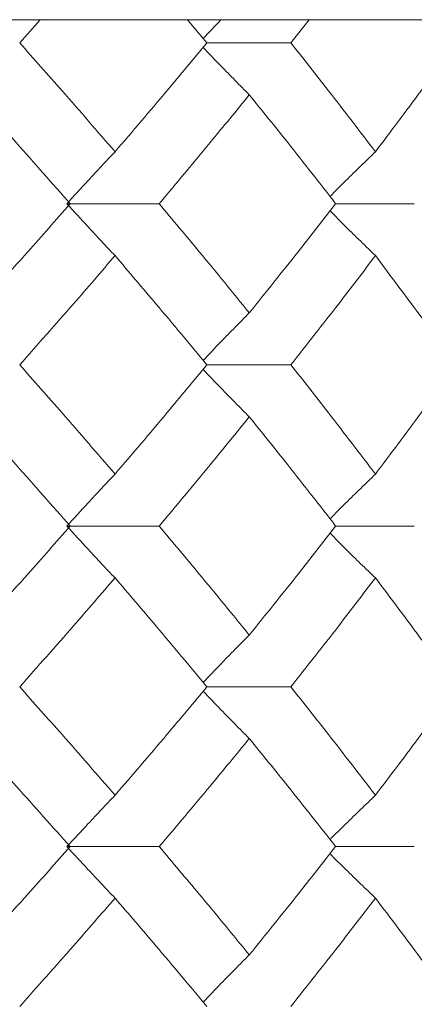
# Model space of a CAD drawing. Header units: inches. Extents: x -4.1 to 22.8, y -8.3 to 17.7.
# Tile 106 of 130: x 13.641 to 13.791, y 1.745 to 2.118. Entities that reach past the tile are written whole.
import ezdxf

# ---------------------------------------------------------------- set-up
doc = ezdxf.new("R2010")
doc.units = ezdxf.units.IN
doc.header["$MEASUREMENT"] = 0

msp = doc.modelspace()

# ---------------------------------------------------------------- linework, layer by layer
at = {"color": 7, "linetype": 'Continuous', "lineweight": 15}
for p, q in [((14.34686, 2.11819), (13.61825, 2.11819)), ((13.64119, 2.10937), (13.64901, 2.11819)), ((13.71223, 2.10937), (13.70482, 2.11819)), ((13.74411, 2.10937), (13.75106, 2.11819)), ((13.71223, 2.10937), (13.74411, 2.10937)), ((13.65911, 2.04841), (13.69414, 2.04841)), ((13.7611, 2.04841), (13.79096, 2.04841)), ((13.71223, 1.98729), (13.74411, 1.98729)), ((13.65911, 1.92616), (13.69414, 1.92616)), ((13.7611, 1.92616), (13.79096, 1.92616)), ((13.71223, 1.86521), (13.74411, 1.86521)), ((13.65911, 1.80459), (13.69414, 1.80459)), ((13.7611, 1.80459), (13.79096, 1.80459))]:
    msp.add_line(p, q, dxfattribs=at)
for points, knots in [([(13.71768, 2.11819), (13.71765, 2.11816), (13.71534, 2.11581), (13.71306, 2.11341), (13.71081, 2.11105)], [0, 0, 0, 0, 0.013315, 1, 1, 1, 1]), ([(13.67738, 2.0681), (13.67071, 2.07581), (13.65881, 2.08958), (13.64657, 2.10332), (13.64119, 2.10937)], [0, 0, 0, 0, 0.560339, 1, 1, 1, 1]), ([(13.67738, 2.0681), (13.68398, 2.07581), (13.69576, 2.08958), (13.7072, 2.10332), (13.71223, 2.10937)], [0, 0, 0, 0, 0.560338, 1, 1, 1, 1]), ([(13.72833, 2.08973), (13.72654, 2.09154), (13.72294, 2.09514), (13.7171, 2.10111), (13.71307, 2.10532), (13.71081, 2.10767)], [0, 0, 0, 0, 0.30526, 0.610522, 1, 1, 1, 1]), ([(13.7762, 2.0681), (13.7703, 2.07581), (13.75979, 2.08958), (13.7489, 2.10332), (13.74411, 2.10937)], [0, 0, 0, 0, 0.560339, 1, 1, 1, 1]), ([(13.7762, 2.0681), (13.78201, 2.07581), (13.79239, 2.08958), (13.8024, 2.10332), (13.80681, 2.10937)], [0, 0, 0, 0, 0.560339, 1, 1, 1, 1]), ([(13.66032, 2.04841), (13.65353, 2.05613), (13.64142, 2.06991), (13.62897, 2.08368), (13.62349, 2.08973)], [0, 0, 0, 0, 0.5602737, 1, 1, 1, 1]), ([(13.69414, 2.04841), (13.70062, 2.05613), (13.71218, 2.06991), (13.7234, 2.08368), (13.72833, 2.08973)], [0, 0, 0, 0, 0.5602729, 1, 1, 1, 1]), ([(13.7611, 2.04841), (13.75508, 2.05613), (13.74433, 2.06991), (13.73322, 2.08368), (13.72833, 2.08973)], [0, 0, 0, 0, 0.560273, 1, 1, 1, 1]), ([(13.67738, 2.0681), (13.67567, 2.06629), (13.67224, 2.06268), (13.66614, 2.05614), (13.66178, 2.05135), (13.65911, 2.04841)], [0, 0, 0, 0, 0.278869, 0.55774, 1, 1, 1, 1]), ([(13.7762, 2.0681), (13.77433, 2.06629), (13.77059, 2.06268), (13.76483, 2.05704), (13.76098, 2.05316), (13.75896, 2.05114)], [0, 0, 0, 0, 0.3232504, 0.6465029, 1, 1, 1, 1]), ([(13.62349, 2.00701), (13.63045, 2.01474), (13.64288, 2.02855), (13.65499, 2.04234), (13.66032, 2.04841)], [0, 0, 0, 0, 0.560136, 1, 1, 1, 1]), ([(13.67738, 2.02871), (13.67567, 2.03051), (13.67225, 2.03413), (13.66614, 2.04068), (13.66178, 2.04547), (13.65911, 2.04841)], [0, 0, 0, 0, 0.2787742, 0.5575507, 1, 1, 1, 1]), ([(13.72833, 2.00701), (13.72204, 2.01474), (13.71082, 2.02855), (13.69924, 2.04234), (13.69414, 2.04841)], [0, 0, 0, 0, 0.5601356, 1, 1, 1, 1]), ([(13.72833, 2.00701), (13.73455, 2.01474), (13.74564, 2.02855), (13.75638, 2.04234), (13.7611, 2.04841)], [0, 0, 0, 0, 0.560136, 1, 1, 1, 1]), ([(13.7762, 2.02871), (13.77433, 2.03051), (13.77059, 2.03413), (13.76484, 2.03978), (13.76098, 2.04365), (13.75897, 2.04568)], [0, 0, 0, 0, 0.323204, 0.646413, 1, 1, 1, 1]), ([(13.64119, 1.98729), (13.64803, 1.99502), (13.66026, 2.00883), (13.67215, 2.02263), (13.67738, 2.02871)], [0, 0, 0, 0, 0.560071, 1, 1, 1, 1]), ([(13.71223, 1.98729), (13.70582, 1.99502), (13.69437, 2.00883), (13.68257, 2.02263), (13.67738, 2.02871)], [0, 0, 0, 0, 0.560071, 1, 1, 1, 1]), ([(13.74411, 1.98729), (13.7502, 1.99502), (13.76107, 2.00883), (13.77157, 2.02263), (13.7762, 2.02871)], [0, 0, 0, 0, 0.560071, 1, 1, 1, 1]), ([(13.80681, 1.98729), (13.80119, 1.99502), (13.79117, 2.00883), (13.78077, 2.02263), (13.7762, 2.02871)], [0, 0, 0, 0, 0.560071, 1, 1, 1, 1]), ([(13.72833, 2.00701), (13.72654, 2.0052), (13.72295, 2.00158), (13.7171, 1.99559), (13.71307, 1.99136), (13.71081, 1.98899)], [0, 0, 0, 0, 0.304693, 0.609386, 1, 1, 1, 1]), ([(13.67738, 1.94587), (13.67072, 1.9536), (13.65881, 1.9674), (13.64657, 1.98121), (13.64119, 1.98729)], [0, 0, 0, 0, 0.559933, 1, 1, 1, 1]), ([(13.67738, 1.94587), (13.68398, 1.9536), (13.69576, 1.9674), (13.7072, 1.98121), (13.71223, 1.98729)], [0, 0, 0, 0, 0.559932, 1, 1, 1, 1]), ([(13.7762, 1.94587), (13.77031, 1.9536), (13.75978, 1.9674), (13.7489, 1.98121), (13.74411, 1.98729)], [0, 0, 0, 0, 0.559933, 1, 1, 1, 1]), ([(13.7762, 1.94587), (13.78201, 1.9536), (13.79239, 1.9674), (13.8024, 1.98121), (13.80681, 1.98729)], [0, 0, 0, 0, 0.559932, 1, 1, 1, 1]), ([(13.72833, 1.96756), (13.72654, 1.96937), (13.72295, 1.97299), (13.7171, 1.97898), (13.71308, 1.98321), (13.71081, 1.98559)], [0, 0, 0, 0, 0.304725, 0.609448, 1, 1, 1, 1]), ([(13.66032, 1.92616), (13.65353, 1.93389), (13.64141, 1.94768), (13.62897, 1.96149), (13.62349, 1.96756)], [0, 0, 0, 0, 0.559868, 1, 1, 1, 1]), ([(13.69414, 1.92616), (13.70062, 1.93389), (13.71218, 1.94768), (13.7234, 1.96149), (13.72833, 1.96756)], [0, 0, 0, 0, 0.559867, 1, 1, 1, 1]), ([(13.7611, 1.92616), (13.75508, 1.93389), (13.74433, 1.94768), (13.73322, 1.96149), (13.72833, 1.96756)], [0, 0, 0, 0, 0.5598681, 1, 1, 1, 1]), ([(13.67738, 1.94587), (13.67567, 1.94406), (13.67225, 1.94045), (13.66614, 1.93389), (13.66178, 1.9291), (13.65911, 1.92616)], [0, 0, 0, 0, 0.278776, 0.557551, 1, 1, 1, 1]), ([(13.7762, 1.94587), (13.77433, 1.94406), (13.77059, 1.94044), (13.76484, 1.9348), (13.76098, 1.93092), (13.75896, 1.92889)], [0, 0, 0, 0, 0.323147, 0.646295, 1, 1, 1, 1]), ([(13.62349, 1.88484), (13.63045, 1.89255), (13.64289, 1.90631), (13.65499, 1.9201), (13.66032, 1.92616)], [0, 0, 0, 0, 0.5597302, 1, 1, 1, 1]), ([(13.67738, 1.90648), (13.67567, 1.90828), (13.67224, 1.91189), (13.66614, 1.91844), (13.66178, 1.92323), (13.65911, 1.92616)], [0, 0, 0, 0, 0.278869, 0.55774, 1, 1, 1, 1]), ([(13.72833, 1.88484), (13.72204, 1.89255), (13.71081, 1.90631), (13.69924, 1.9201), (13.69414, 1.92616)], [0, 0, 0, 0, 0.55973, 1, 1, 1, 1]), ([(13.72833, 1.88484), (13.73454, 1.89255), (13.74564, 1.90631), (13.75638, 1.9201), (13.7611, 1.92616)], [0, 0, 0, 0, 0.55973, 1, 1, 1, 1]), ([(13.7762, 1.90648), (13.77433, 1.90828), (13.77059, 1.91189), (13.76483, 1.91754), (13.76098, 1.92141), (13.75897, 1.92343)], [0, 0, 0, 0, 0.323314, 0.64663, 1, 1, 1, 1]), ([(13.64119, 1.86521), (13.64803, 1.8729), (13.66026, 1.88665), (13.67215, 1.90041), (13.67738, 1.90648)], [0, 0, 0, 0, 0.5596643, 1, 1, 1, 1]), ([(13.71223, 1.86521), (13.70582, 1.8729), (13.69436, 1.88665), (13.68257, 1.90041), (13.67738, 1.90648)], [0, 0, 0, 0, 0.5596646, 1, 1, 1, 1]), ([(13.74411, 1.86521), (13.7502, 1.8729), (13.76107, 1.88665), (13.77157, 1.90041), (13.7762, 1.90648)], [0, 0, 0, 0, 0.559664, 1, 1, 1, 1]), ([(13.80681, 1.86521), (13.80119, 1.8729), (13.79117, 1.88665), (13.78077, 1.90041), (13.7762, 1.90648)], [0, 0, 0, 0, 0.559664, 1, 1, 1, 1]), ([(13.72833, 1.88484), (13.72654, 1.88304), (13.72294, 1.87943), (13.7171, 1.87346), (13.71307, 1.86926), (13.71081, 1.8669)], [0, 0, 0, 0, 0.305231, 0.610465, 1, 1, 1, 1]), ([(13.67738, 1.82409), (13.67072, 1.83175), (13.6588, 1.84545), (13.64657, 1.85916), (13.64119, 1.86521)], [0, 0, 0, 0, 0.559528, 1, 1, 1, 1]), ([(13.67738, 1.82409), (13.68398, 1.83175), (13.69576, 1.84545), (13.70719, 1.85916), (13.71223, 1.86521)], [0, 0, 0, 0, 0.5595273, 1, 1, 1, 1]), ([(13.72833, 1.84561), (13.72653, 1.84741), (13.72294, 1.85101), (13.71709, 1.85697), (13.71307, 1.86116), (13.71081, 1.86352)], [0, 0, 0, 0, 0.305464, 0.610931, 1, 1, 1, 1]), ([(13.7762, 1.82409), (13.77031, 1.83175), (13.75978, 1.84545), (13.7489, 1.85916), (13.74411, 1.86521)], [0, 0, 0, 0, 0.5595274, 1, 1, 1, 1]), ([(13.7762, 1.82409), (13.78201, 1.83175), (13.7924, 1.84545), (13.8024, 1.85916), (13.80681, 1.86521)], [0, 0, 0, 0, 0.559527, 1, 1, 1, 1]), ([(13.66032, 1.80459), (13.65353, 1.81223), (13.64141, 1.82589), (13.62897, 1.83958), (13.62349, 1.84561)], [0, 0, 0, 0, 0.559461, 1, 1, 1, 1]), ([(13.69414, 1.80459), (13.70062, 1.81223), (13.71219, 1.82589), (13.72339, 1.83958), (13.72833, 1.84561)], [0, 0, 0, 0, 0.559461, 1, 1, 1, 1]), ([(13.7611, 1.80459), (13.75508, 1.81223), (13.74432, 1.82589), (13.73322, 1.83958), (13.72833, 1.84561)], [0, 0, 0, 0, 0.559462, 1, 1, 1, 1]), ([(13.67738, 1.82409), (13.67566, 1.8223), (13.67223, 1.8187), (13.66613, 1.81222), (13.66177, 1.80748), (13.65911, 1.80459)], [0, 0, 0, 0, 0.279853, 0.559705, 1, 1, 1, 1]), ([(13.7762, 1.82409), (13.77432, 1.8223), (13.77057, 1.8187), (13.76482, 1.81311), (13.76097, 1.80928), (13.75896, 1.80729)], [0, 0, 0, 0, 0.324399, 0.648796, 1, 1, 1, 1]), ([(13.62349, 1.76356), (13.63046, 1.77124), (13.64288, 1.78493), (13.65499, 1.79858), (13.66032, 1.80459)], [0, 0, 0, 0, 0.560541, 1, 1, 1, 1]), ([(13.67738, 1.78508), (13.67566, 1.78688), (13.67223, 1.79047), (13.66613, 1.79696), (13.66177, 1.80169), (13.65911, 1.80459)], [0, 0, 0, 0, 0.279852, 0.559705, 1, 1, 1, 1]), ([(13.72833, 1.76356), (13.72204, 1.77124), (13.71082, 1.78493), (13.69923, 1.79858), (13.69414, 1.80459)], [0, 0, 0, 0, 0.560542, 1, 1, 1, 1]), ([(13.72833, 1.76356), (13.73455, 1.77124), (13.74564, 1.78493), (13.75638, 1.79858), (13.7611, 1.80459)], [0, 0, 0, 0, 0.560541, 1, 1, 1, 1]), ([(13.7762, 1.78508), (13.77432, 1.78688), (13.77057, 1.79047), (13.76482, 1.79606), (13.76097, 1.79989), (13.75897, 1.80188)], [0, 0, 0, 0, 0.324452, 0.648903, 1, 1, 1, 1]), ([(13.64119, 1.74397), (13.64803, 1.75165), (13.66025, 1.76537), (13.67215, 1.77906), (13.67738, 1.78508)], [0, 0, 0, 0, 0.560476, 1, 1, 1, 1]), ([(13.71223, 1.74397), (13.70581, 1.75165), (13.69437, 1.76537), (13.68257, 1.77906), (13.67738, 1.78508)], [0, 0, 0, 0, 0.560476, 1, 1, 1, 1]), ([(13.74411, 1.74397), (13.7502, 1.75165), (13.76106, 1.76537), (13.77158, 1.77906), (13.7762, 1.78508)], [0, 0, 0, 0, 0.560476, 1, 1, 1, 1]), ([(13.80681, 1.74397), (13.80119, 1.75165), (13.79117, 1.76537), (13.78077, 1.77906), (13.7762, 1.78508)], [0, 0, 0, 0, 0.560476, 1, 1, 1, 1]), ([(13.72833, 1.76356), (13.72653, 1.76176), (13.72294, 1.75816), (13.71709, 1.75221), (13.71307, 1.74801), (13.71081, 1.74565)], [0, 0, 0, 0, 0.30543, 0.610861, 1, 1, 1, 1])]:
    msp.add_open_spline(points, degree=3, knots=knots, dxfattribs=at)

doc.saveas('drawing.dxf')
